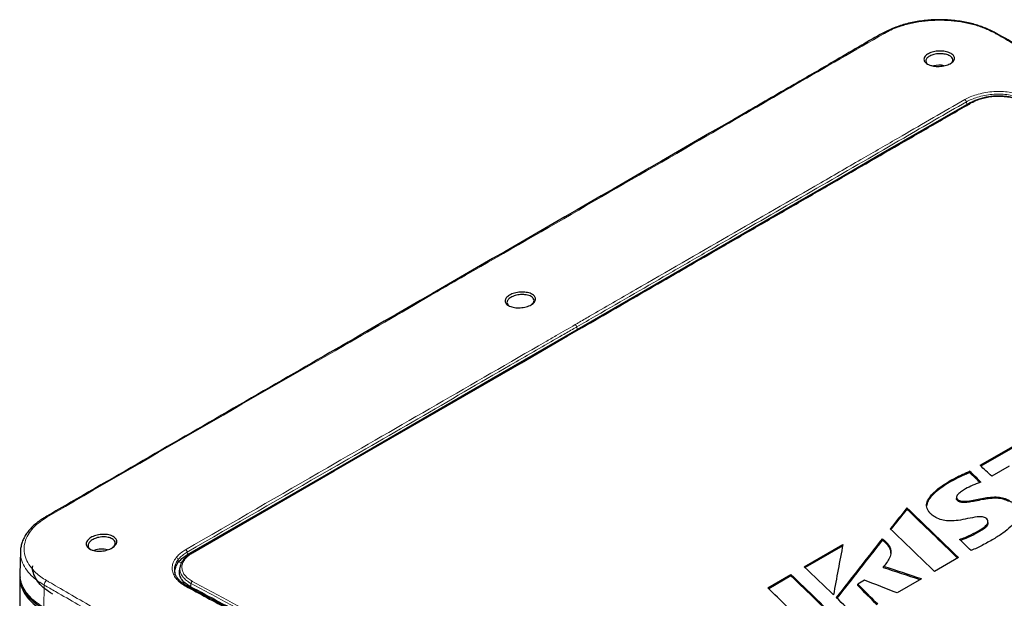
# Model space of a CAD drawing. Header units: millimetres. Extents: x 0 to 1118, y 0 to 864.
# Tile 109 of 117: x 802 to 898, y 686 to 742. Entities that reach past the tile are written whole.
import ezdxf

# ---------------------------------------------------------------- set-up
doc = ezdxf.new("R2010")
doc.units = ezdxf.units.MM

msp = doc.modelspace()

# ---------------------------------------------------------------- linework, layer by layer
at = {"color": 7, "linetype": 'Continuous', "lineweight": 25}
for p, q in [((886.081, 740.9043), (886.0865, 740.9072)), ((897.1601, 740.9276), (897.1439, 740.9367)), ((894.6799, 734.0948), (894.6778, 734.0936)), ((856.536, 712.0754), (818.3929, 690.0558)), ((895.6113, 698.638), (901.5417, 702.0615)), ((901.5414, 701.9296), (895.6972, 698.5558)), ((894.5844, 697.922), (894.5848, 698.0539)), ((898.4604, 698.5437), (896.7437, 697.5527)), ((893.3048, 695.5012), (893.3034, 695.3674)), ((893.5093, 695.0906), (893.5103, 695.2218)), ((888.4468, 694.3322), (888.4466, 694.4646)), ((896.3849, 693.0022), (896.3835, 693.1361)), ((886.0213, 691.3001), (886.021, 691.4322)), ((878.395, 688.6977), (882.1737, 690.8806)), ((882.1719, 690.7477), (878.4807, 688.6154)), ((801.644, 690.1839), (801.5974, 688.0077)), ((801.6694, 690.1071), (801.6727, 690.1831)), ((817.6047, 689.4003), (817.6009, 689.3957)), ((893.4952, 689.5996), (891.153, 688.2475)), ((817.2888, 688.7661), (817.2211, 688.4724)), ((886.1532, 688.6075), (886.1551, 688.7385)), ((801.593, 687.6402), (801.593, 639.791)), ((874.829, 686.6391), (877.0921, 687.9456)), ((877.0918, 687.8136), (874.9141, 686.5565)), ((877.0918, 687.8136), (877.0921, 687.9456)), ((889.882, 687.5138), (887.5029, 686.1403)), ((817.9046, 686.8439), (817.9019, 686.8455)), ((883.6312, 686.8754), (883.6329, 687.0059)), ((884.289, 687.3847), (883.6329, 687.0059))]:
    msp.add_line(p, q, dxfattribs=at)
at = {"color": 7, "linetype": 'Continuous', "lineweight": 18}
for p, q in [((894.2993, 733.9424), (894.2657, 734.185)), ((894.3568, 733.9082), (894.2993, 733.9424)), ((856.1519, 711.921), (856.1166, 712.1724)), ((856.2102, 711.8873), (856.1519, 711.921)), ((892.7506, 697.0332), (892.7497, 697.1644)), ((895.6253, 692.1856), (895.6243, 692.3168)), ((886.55, 690.8435), (886.5512, 690.9745)), ((817.1306, 689.1728), (817.089, 689.4095)), ((817.9725, 690.1424), (817.9725, 690.1424)), ((818.0067, 689.9002), (817.9725, 690.1424)), ((818.0909, 689.8522), (818.0067, 689.9002)), ((817.4169, 689.0983), (817.1306, 689.1728)), ((803.9724, 686.9106), (803.9392, 684.6998)), ((818.2788, 686.7547), (818.17, 686.6996)), ((818.3067, 686.7395), (818.1989, 686.6839)), ((818.3259, 687.0795), (818.2788, 686.7547)), ((818.3533, 687.0645), (818.3067, 686.7395))]:
    msp.add_line(p, q, dxfattribs=at)
at = {"color": 7, "linetype": 'Continuous', "lineweight": 25, "flags": 128}
for points in [[(856.1519, 711.921), (877.5141, 724.2531), (881.7103, 726.6755), (885.9065, 729.0979), (890.1026, 731.5203), (894.2993, 733.9424)], [(818.0067, 689.9002), (830.9766, 697.3876), (839.3684, 702.2321), (847.7601, 707.0765), (856.1519, 711.921)]]:
    msp.add_lwpolyline(points, dxfattribs=at)
at = {"color": 7, "linetype": 'Continuous', "lineweight": 18, "flags": 128}
msp.add_lwpolyline([(856.6302, 712.0687), (856.3474, 711.9054), (855.216, 711.2522), (850.6905, 708.6397), (832.5886, 698.1897), (832.3612, 698.0585), (818.4874, 690.0493)], dxfattribs=at)
at = {"color": 7, "linetype": 'Continuous', "lineweight": 18}
for centre, radius, start, end in [((886.1602, 740.7365), 0.1859, 61.287533, 113.362507), ((897.0746, 740.7762), 0.1747, 66.654259, 112.45916), ((893.9629, 734.1438), 0.3056, 7.738325, 60.956621), ((894.7165, 734.0092), 0.093, 55.155703, 113.162386), ((855.8154, 712.1289), 0.3043, 8.2111, 61.234695), ((856.5773, 711.9903), 0.0946, 55.969511, 115.922498), ((804.1354, 693.3896), 0.1803, 60.756062, 119.229156), ((816.8498, 689.3545), 0.2455, 12.951606, 81.244838), ((817.7113, 689.2973), 0.1483, 73.601956, 135.970603), ((804.5937, 686.8801), 0.6221, 129.685432, 177.193426), ((817.8583, 686.7317), 0.1218, 69.041932, 135.226837), ((817.8903, 686.7156), 0.1205, 69.504484, 135.765159), ((818.6211, 687.0355), 0.2985, 122.213046, 171.528873), ((818.6505, 687.021), 0.3004, 122.722068, 171.672413)]:
    msp.add_arc(centre, radius, start, end, dxfattribs=at)
at = {"color": 7, "linetype": 'Continuous', "lineweight": 25}
for centre, radius, start, end in [((891.6192, 735.6167), 2.1676, 77.688087, 105.498301), ((809.5955, 688.3499), 2.0852, 74.199928, 110.89165)]:
    msp.add_arc(centre, radius, start, end, dxfattribs=at)
for centre, major_axis, ratio, start_param, end_param in [((889.4171, -310.055), (-416.0164, 1171.1201), 0.4260857, 5.5785678, 5.5802736), ((906.0371, -300.4605), (-431.6214, 1162.9104), 0.417635, 5.5709466, 5.5726897), ((889.4171, -310.055), (-415.9621, 1170.9672), 0.4260857, 5.5787194, 5.5802732), ((904.319, -301.4523), (1385.0201, 2071.4361), 0.2408289, 1.2358603, 1.2369651), ((904.319, -301.4523), (1384.8394, 2071.1658), 0.2408289, 1.2358616, 1.236926), ((883.2482, -313.6163), (-415.9164, 1171.1754), 0.425984, 5.5724755, 5.5802487), ((883.2482, -313.6163), (-415.8621, 1171.0226), 0.425984, 5.5726051, 5.5802474), ((896.504, -305.9638), (-431.634, 1162.9034), 0.4176477, 5.5648762, 5.5715447), ((904.034, -301.6168), (1337.0688, 2049.4294), 0.2419628, 1.2282785, 1.2314294), ((904.034, -301.6168), (1336.8943, 2049.162), 0.2419628, 1.2282799, 1.23139), ((900.062, -303.9098), (-431.6413, 1162.8993), 0.4176551, 5.5648601, 5.5665798), ((869.2499, -321.6973), (166.2705, 1508.7702), 0.0864082, 0.8446302, 0.8490222), ((888.8197, -310.3999), (-431.6015, 1162.9215), 0.4176149, 5.568302, 5.5726925), ((877.8593, -316.7272), (934.3934, -839.8832), 0.7069906, 2.1261684, 2.1294056), ((877.8593, -316.7272), (934.5154, -839.9928), 0.7069906, 2.1260388, 2.1294049), ((871.9072, -320.1633), (-414.7032, 1171.6647), 0.4248038, 5.5728518, 5.580527), ((871.9072, -320.1633), (-414.7573, 1171.8176), 0.4248038, 5.5727223, 5.5805276), ((885.2431, -312.4646), (-427.5175, 1165.1906), 0.4134865, 5.5706789, 5.5735711), ((875.3656, -318.1668), (-403.0632, 1178.1276), 0.4128278, 5.5751242, 5.5780857), ((875.3656, -318.1668), (-403.1159, 1178.2814), 0.4128278, 5.5749946, 5.5780846), ((891.2986, -308.9688), (-840.6207, 914.793), 0.6695739, 5.3457374, 5.3488274), ((888.8197, -310.3999), (-431.6081, 1162.9178), 0.4176217, 5.5648819, 5.5678684)]:
    msp.add_ellipse(centre, major_axis=major_axis, ratio=ratio, start_param=start_param, end_param=end_param, dxfattribs=at)
for points, knots in [([(897.1397, 740.926), (897.0492, 740.9746), (896.7805, 741.1189), (896.3215, 741.332), (895.7727, 741.5547), (895.2127, 741.7416), (894.6193, 741.8982), (893.9779, 742.0317), (893.3021, 742.1343), (892.6038, 742.2027), (891.8962, 742.2348), (891.1863, 742.2301), (890.4818, 742.1883), (889.7886, 742.1094), (889.1091, 741.9947), (888.4456, 741.8446), (887.803, 741.6594), (887.1892, 741.4412), (886.6152, 741.191), (886.2554, 741.0067), (886.0814, 740.9115), (886.0774, 740.9094)], [0, 0, 0, 0, 0.0302999, 0.0899908, 0.1439594, 0.1942641, 0.247931, 0.3035787, 0.3611975, 0.4190512, 0.477046, 0.5350244, 0.5928741, 0.6503792, 0.7078665, 0.7659363, 0.8243835, 0.8829807, 0.9414402, 0.9986643, 1, 1, 1, 1]), ([(886.0814, 740.9145), (886.0805, 740.914), (885.3925, 740.5344), (883.8677, 739.6527), (881.0777, 738.0263), (877.2937, 735.8276), (861.7559, 726.873), (841.1932, 714.9836), (819.163, 702.2813), (808.9366, 696.3609), (804.9479, 694.0794), (804.1064, 693.5765), (804.0531, 693.5446)], [0, 0, 0, 0, 0.0000337, 0.0251501, 0.0557317, 0.1020422, 0.1635829, 0.6239669, 0.8541589, 0.9692545, 0.9980523, 1, 1, 1, 1]), ([(979.8924, 693.1521), (979.4457, 693.4175), (978.2749, 694.1131), (975.9736, 695.4382), (968.4321, 699.8069), (949.2998, 710.8604), (926.1921, 724.1989), (907.4924, 734.9856), (900.3172, 739.1121), (898.1469, 740.3695), (897.2541, 740.8609), (897.1526, 740.9168)], [0, 0, 0, 0, 0.0161796, 0.0424094, 0.0834336, 0.289636, 0.7361133, 0.9213391, 0.9676467, 0.9963208, 1, 1, 1, 1]), ([(890.6909, 737.7857), (890.6444, 737.8034), (890.4489, 737.8779), (890.197, 738.0637), (890.0742, 738.3538), (890.1924, 738.6557), (890.5211, 738.921), (891.0214, 739.1046), (891.6098, 739.183), (892.1979, 739.138), (892.6982, 738.9864), (893.0279, 738.7477), (893.1482, 738.4622), (893.0327, 738.1687), (892.7015, 737.9098), (892.2005, 737.7259), (891.6144, 737.6442), (891.081, 737.6733), (890.8042, 737.753), (890.6909, 737.7857)], [0, 0, 0, 0, 0.0194733, 0.0819303, 0.1443683, 0.2067954, 0.2692511, 0.3317648, 0.3943056, 0.4568292, 0.5192882, 0.5816764, 0.6440481, 0.7065179, 0.7693418, 0.8318512, 0.8942896, 0.9567498, 1, 1, 1, 1]), ([(892.7016, 737.9378), (892.7479, 737.9683), (892.8501, 738.0359), (892.923, 738.1633), (892.9653, 738.3382), (892.8743, 738.5509), (892.6258, 738.7235), (892.3501, 738.8253), (892.0332, 738.8976), (891.5928, 738.9242), (891.0804, 738.8513), (890.6557, 738.6913), (890.4155, 738.5048), (890.3106, 738.3352), (890.2777, 738.1591), (890.3324, 737.9762), (890.4951, 737.8778), (890.5526, 737.843)], [0, 0, 0, 0, 0.03911842, 0.08648629, 0.13771706, 0.22796055, 0.31823227, 0.36571976, 0.41255472, 0.50387304, 0.59280538, 0.67954259, 0.76588067, 0.81213287, 0.86032943, 0.95063319, 1, 1, 1, 1]), ([(899.8728, 734.2112), (899.825, 734.2363), (899.6639, 734.321), (899.3459, 734.4492), (898.9245, 734.5807), (898.4707, 734.6766), (898.0029, 734.7361), (897.5227, 734.7616), (897.0372, 734.7504), (896.5554, 734.7038), (896.0861, 734.6227), (895.6353, 734.5074), (895.2158, 734.3599), (894.8999, 734.2161), (894.7328, 734.1224), (894.6808, 734.0932)], [0, 0, 0, 0, 0.03483706, 0.11751512, 0.2050038, 0.28956385, 0.37269736, 0.45701526, 0.54183411, 0.62545134, 0.71005073, 0.79457865, 0.87900698, 0.9623553, 1, 1, 1, 1]), ([(894.6778, 734.0935), (894.1571, 733.7928), (893.136, 733.2033), (889.2435, 730.9586), (877.0533, 723.9178), (865.3596, 717.1682), (856.536, 712.0754)], [0, 0, 0, 0, 0.0409442, 0.0802774, 0.3060212, 1, 1, 1, 1]), ([(894.2993, 733.9424), (894.5235, 734.0683), (894.7748, 734.2094), (895.0865, 734.2992), (895.12, 734.3089)], [0, 0, 0, 0, 0.8925222, 1, 1, 1, 1]), ([(851.7736, 715.3576), (851.8462, 715.305), (852.0249, 715.1756), (852.1253, 714.9103), (852.0111, 714.602), (851.6775, 714.3235), (851.1768, 714.122), (850.5901, 714.0239), (850.0058, 714.049), (849.5085, 714.1863), (849.1805, 714.4211), (849.0598, 714.7137), (849.179, 715.0224), (849.509, 715.3005), (850.0095, 715.5016), (850.5967, 715.6004), (851.1798, 715.5747), (851.5693, 715.4701), (851.7336, 715.3796), (851.7736, 715.3576)], [0, 0, 0, 0, 0.04262507, 0.1050401, 0.16750415, 0.23027588, 0.29272254, 0.35514497, 0.41761716, 0.48011951, 0.54262541, 0.6051008, 0.66753445, 0.72995658, 0.79241274, 0.85490543, 0.91741577, 0.97990942, 1, 1, 1, 1]), ([(851.6801, 714.3587), (851.7351, 714.3984), (851.8449, 714.4777), (851.9158, 714.616), (851.9516, 714.782), (851.8947, 714.9448), (851.7476, 715.094), (851.5561, 715.2044), (851.3113, 715.284), (850.9961, 715.3365), (850.6649, 715.3401), (850.3405, 715.3004), (850.0075, 715.2242), (849.6457, 715.0748), (849.4024, 714.8749), (849.2979, 714.699), (849.2671, 714.533), (849.3029, 714.3926), (849.3863, 714.3137), (849.4049, 714.296)], [0, 0, 0, 0, 0.0480776, 0.0959752, 0.1452264, 0.224137, 0.2750747, 0.3335537, 0.391996, 0.4429389, 0.5220667, 0.5711786, 0.6189525, 0.7101653, 0.8012623, 0.8490069, 0.8981091, 0.9772541, 1, 1, 1, 1]), ([(892.7497, 697.1644), (892.9001, 697.2476), (893.201, 697.4141), (893.6789, 697.644), (894.1426, 697.8554), (894.4446, 697.991), (894.5848, 698.0539)], [0, 0, 0, 0, 0.26070085, 0.52148503, 0.77788126, 1, 1, 1, 1]), ([(891.2875, 693.5148), (891.1628, 693.5936), (890.9138, 693.751), (890.6396, 694.0091), (890.4656, 694.2734), (890.3768, 694.5324), (890.3668, 694.7961), (890.4352, 695.1093), (890.6209, 695.4635), (890.971, 695.8862), (891.458, 696.3198), (892.072, 696.7581), (892.5238, 697.029), (892.7497, 697.1644)], [0, 0, 0, 0, 0.0757788, 0.1513433, 0.2137992, 0.276248, 0.3384822, 0.4007761, 0.5003798, 0.6002189, 0.7331306, 0.8666056, 1, 1, 1, 1]), ([(894.5844, 697.922), (894.4421, 697.858), (894.1354, 697.72), (893.5055, 697.4363), (893.0516, 697.1938), (892.7506, 697.0332)], [0, 0, 0, 0, 0.2259486, 0.4869129, 1, 1, 1, 1]), ([(892.7506, 697.0332), (892.5353, 696.9043), (892.1049, 696.6467), (891.5145, 696.2293), (890.9925, 695.7809), (890.6441, 695.3632), (890.4447, 694.9972), (890.4032, 694.7962), (890.3825, 694.6959)], [0, 0, 0, 0, 0.1942766, 0.3884172, 0.5844388, 0.7799839, 0.8903035, 1, 1, 1, 1]), ([(894.1838, 696.3205), (894.0547, 696.243), (893.7797, 696.0779), (893.4785, 695.8406), (893.3212, 695.6241), (893.2921, 695.4701), (893.349, 695.3413), (893.4386, 695.2644), (893.4991, 695.2285), (893.5103, 695.2218)], [0, 0, 0, 0, 0.2492663, 0.5307399, 0.6756522, 0.7889776, 0.8837617, 0.9784206, 1, 1, 1, 1]), ([(895.6929, 696.9917), (895.5673, 696.9458), (895.2955, 696.8465), (894.779, 696.6314), (894.4173, 696.4424), (894.1838, 696.3205)], [0, 0, 0, 0, 0.2336872, 0.5054961, 1, 1, 1, 1]), ([(893.5093, 695.0906), (893.4517, 695.1315), (893.3483, 695.205), (893.2953, 695.3098), (893.3076, 695.3599), (893.3098, 695.3685)], [0, 0, 0, 0, 0.5099614, 0.9159453, 1, 1, 1, 1]), ([(898.4092, 695.0912), (898.3286, 695.1328), (898.1678, 695.2159), (897.7948, 695.3454), (897.3216, 695.4107), (896.8022, 695.4026), (896.2655, 695.3485), (895.6565, 695.2407), (895.0335, 695.1093), (894.5451, 695.0197), (894.1913, 694.9801), (893.9217, 694.9762), (893.6776, 695.0102), (893.5592, 695.0668), (893.5093, 695.0906)], [0, 0, 0, 0, 0.06233199, 0.12445754, 0.24974499, 0.33663277, 0.4237702, 0.56383975, 0.70415645, 0.80732738, 0.85969734, 0.91177151, 0.96282881, 1, 1, 1, 1]), ([(893.5103, 695.2218), (893.5719, 695.1937), (893.704, 695.1333), (894.0262, 695.0996), (894.5007, 695.1395), (895.0983, 695.2483), (895.7658, 695.3912), (896.4599, 695.5104), (897.1552, 695.5553), (897.8185, 695.4804), (898.2067, 695.3345), (898.3836, 695.2371), (898.4101, 695.2225)], [0, 0, 0, 0, 0.0449711, 0.0964078, 0.1833004, 0.320519, 0.4581469, 0.5952748, 0.7387879, 0.8585595, 0.9788047, 1, 1, 1, 1]), ([(898.4101, 695.2225), (898.5329, 695.1439), (898.7782, 694.9871), (899.065, 694.713), (899.2533, 694.411), (899.3376, 694.1058), (899.3286, 693.8107), (899.2357, 693.4659), (899.0103, 693.0687), (898.5512, 692.5458), (897.8614, 691.9806), (897.2338, 691.5981), (896.9196, 691.4067)], [0, 0, 0, 0, 0.0723462, 0.1445127, 0.2175511, 0.2906143, 0.3546052, 0.4186547, 0.5286852, 0.6389721, 0.819266, 1, 1, 1, 1]), ([(804.0454, 693.5506), (803.9647, 693.5008), (803.7281, 693.355), (803.3382, 693.0856), (802.9204, 692.7361), (802.5505, 692.3572), (802.2419, 691.9626), (801.9938, 691.5509), (801.8081, 691.1269), (801.6923, 690.6968), (801.6407, 690.3523), (801.6493, 690.1541), (801.6517, 690.099)], [0, 0, 0, 0, 0.0563599, 0.16531961, 0.28395623, 0.39801979, 0.51213354, 0.62572686, 0.73826761, 0.84937294, 0.95818192, 1, 1, 1, 1]), ([(896.1253, 693.502), (896.0713, 693.5267), (895.9546, 693.5801), (895.6672, 693.6095), (895.1318, 693.5637), (894.3928, 693.4104), (893.5298, 693.2338), (892.7146, 693.1633), (891.9923, 693.2248), (891.539, 693.3772), (891.3316, 693.4906), (891.2875, 693.5148)], [0, 0, 0, 0, 0.0397783, 0.0860081, 0.1652371, 0.3547779, 0.544444, 0.7011504, 0.8324112, 0.9643426, 1, 1, 1, 1]), ([(895.6243, 692.3168), (895.7593, 692.4006), (896.033, 692.5706), (896.297, 692.8383), (896.4029, 693.0953), (896.3629, 693.3048), (896.2325, 693.4371), (896.142, 693.4919), (896.1253, 693.502)], [0, 0, 0, 0, 0.2536016, 0.5144351, 0.67252, 0.8321017, 0.9691599, 1, 1, 1, 1]), ([(893.6031, 691.3736), (893.7818, 691.4397), (894.1598, 691.5794), (894.8403, 691.8918), (895.3185, 692.1511), (895.6243, 692.3168)], [0, 0, 0, 0, 0.2444047, 0.5168803, 1, 1, 1, 1]), ([(896.3821, 693.004), (896.3689, 692.9306), (896.3337, 692.7352), (896.0503, 692.4529), (895.7667, 692.2746), (895.6253, 692.1856)], [0, 0, 0, 0, 0.2317294, 0.6168513, 1, 1, 1, 1]), ([(808.656, 690.3361), (808.609, 690.3542), (808.4133, 690.4296), (808.1622, 690.6263), (808.0425, 690.9408), (808.1651, 691.273), (808.4978, 691.57), (808.9997, 691.7837), (809.5867, 691.8891), (810.1714, 691.8648), (810.6686, 691.7235), (810.9963, 691.4794), (811.1145, 691.1727), (810.9948, 690.8452), (810.659, 690.5477), (810.1566, 690.3269), (809.5726, 690.2151), (809.043, 690.2272), (808.7681, 690.3046), (808.656, 690.3361)], [0, 0, 0, 0, 0.0197702, 0.0822321, 0.1447227, 0.2072173, 0.2697116, 0.332208, 0.394694, 0.4571585, 0.5195945, 0.5820094, 0.6444171, 0.7069124, 0.7697371, 0.8322278, 0.8946656, 0.9570859, 1, 1, 1, 1]), ([(810.6272, 690.5638), (810.6984, 690.6187), (810.8244, 690.7157), (810.9028, 690.8743), (810.939, 691.0546), (810.8777, 691.2293), (810.7243, 691.3825), (810.4981, 691.5158), (810.1213, 691.6202), (809.6818, 691.632), (809.3284, 691.5848), (808.9964, 691.5025), (808.6392, 691.3442), (808.3482, 691.0912), (808.2376, 690.8044), (808.3047, 690.5755), (808.4253, 690.4676), (808.4603, 690.4362)], [0, 0, 0, 0, 0.0593513, 0.1050503, 0.1511563, 0.2331943, 0.2807217, 0.3325041, 0.4231039, 0.5136679, 0.5619991, 0.6084026, 0.6950613, 0.7819133, 0.8710094, 0.9625212, 1, 1, 1, 1]), ([(886.021, 691.4322), (886.0548, 691.4085), (886.1466, 691.3444), (886.3361, 691.1963), (886.4659, 691.0624), (886.5512, 690.9745)], [0, 0, 0, 0, 0.16701609, 0.45275294, 1, 1, 1, 1]), ([(886.55, 690.8435), (886.5065, 690.8895), (886.4195, 690.9817), (886.2484, 691.1366), (886.1064, 691.2388), (886.0213, 691.3001)], [0, 0, 0, 0, 0.285822, 0.5722745, 1, 1, 1, 1]), ([(895.6253, 692.1856), (895.4589, 692.093), (895.1223, 691.9056), (894.6127, 691.6569), (894.143, 691.4421), (893.8377, 691.3296), (893.7007, 691.2792)], [0, 0, 0, 0, 0.2784902, 0.5635244, 0.8042577, 1, 1, 1, 1]), ([(896.9196, 691.4067), (896.739, 691.3035), (896.3777, 691.0971), (895.8335, 690.806), (895.2913, 690.5296), (894.911, 690.3716), (894.7205, 690.2924)], [0, 0, 0, 0, 0.2601261, 0.5203603, 0.7597079, 1, 1, 1, 1]), ([(886.5512, 690.9745), (886.6209, 690.8853), (886.7603, 690.7069), (886.8659, 690.4183), (886.8887, 690.1253), (886.8287, 689.7604), (886.6349, 689.3329), (886.3678, 688.9742), (886.1929, 688.7804), (886.1551, 688.7385)], [0, 0, 0, 0, 0.1254755, 0.2508924, 0.3757656, 0.5007722, 0.7198306, 0.939394, 1, 1, 1, 1]), ([(886.8699, 690.0281), (886.8688, 690.1067), (886.8664, 690.2854), (886.7692, 690.5643), (886.6238, 690.7495), (886.55, 690.8435)], [0, 0, 0, 0, 0.2788298, 0.6338025, 1, 1, 1, 1]), ([(817.1306, 689.1728), (817.2634, 689.3198), (817.5006, 689.5823), (817.8521, 689.8031), (818.0067, 689.9002)], [0, 0, 0, 0, 0.56008082, 1, 1, 1, 1]), ([(817.6035, 689.3936), (817.5534, 689.3265), (817.4428, 689.178), (817.3392, 688.9663), (817.3091, 688.8224), (817.2982, 688.7701)], [0, 0, 0, 0, 0.344349, 0.7618735, 1, 1, 1, 1]), ([(818.3933, 690.0538), (818.3493, 690.0282), (818.1957, 689.9385), (817.9544, 689.7612), (817.7375, 689.5628), (817.6372, 689.4375), (817.6064, 689.3989)], [0, 0, 0, 0, 0.1372212, 0.4792085, 0.8399324, 1, 1, 1, 1]), ([(804.7993, 686.0167), (804.5339, 686.1864), (804.003, 686.5257), (803.4142, 687.1265), (803.0148, 687.7718), (802.8185, 688.3342), (802.8346, 688.6741), (802.8399, 688.7857)], [0, 0, 0, 0, 0.2228057, 0.4455896, 0.6683677, 0.8911354, 1, 1, 1, 1]), ([(816.7875, 688.0523), (816.7776, 688.1591), (816.7551, 688.4022), (816.8663, 688.7839), (817.0425, 689.0432), (817.1306, 689.1728)], [0, 0, 0, 0, 0.2818353, 0.6409143, 1, 1, 1, 1]), ([(818.2788, 686.7547), (818.0941, 686.87), (817.7245, 687.1007), (817.371, 687.5244), (817.1671, 687.9878), (817.2118, 688.3087), (817.2346, 688.4725)], [0, 0, 0, 0, 0.2474304, 0.4951817, 0.7423189, 1, 1, 1, 1]), ([(801.6105, 687.7284), (801.6039, 687.6852), (801.5587, 687.3878), (801.6923, 686.829), (802.016, 686.0869), (802.5405, 685.4257), (803.1797, 684.8477), (803.6823, 684.5337), (803.936, 684.3751)], [0, 0, 0, 0, 0.0350453, 0.2416222, 0.4481954, 0.6547685, 0.8257152, 1, 1, 1, 1]), ([(803.9392, 684.6998), (803.873, 684.7389), (803.6743, 684.8562), (803.365, 685.0638), (803.0237, 685.3265), (802.7157, 685.6024), (802.4422, 685.8901), (802.2049, 686.1884), (802.0053, 686.4964), (801.8443, 686.8118), (801.7217, 687.1324), (801.6401, 687.4569), (801.5975, 687.7535), (801.6005, 687.9419), (801.6018, 688.021)], [0, 0, 0, 0, 0.0445334, 0.1336426, 0.222751, 0.3118591, 0.4009676, 0.4900769, 0.5791868, 0.6682955, 0.7574037, 0.8465119, 0.9356207, 1, 1, 1, 1]), ([(816.7504, 688.1821), (816.7503, 688.1773), (816.7501, 688.1669), (816.7547, 688.1569), (816.7571, 688.1515)], [0, 0, 0, 0, 0.4600291, 1, 1, 1, 1]), ([(817.9065, 686.8466), (817.822, 686.8951), (817.6187, 687.012), (817.3506, 687.2249), (817.106, 687.4688), (816.9254, 687.7196), (816.8064, 687.9488), (816.7739, 688.0949), (816.7605, 688.1548)], [0, 0, 0, 0, 0.1330839, 0.3201222, 0.5068902, 0.6860087, 0.8711487, 1, 1, 1, 1]), ([(804.0067, 684.4976), (803.7201, 684.6789), (803.1318, 685.0512), (802.4658, 685.722), (802.0589, 686.2579), (801.9624, 686.5735), (801.9468, 686.6247)], [0, 0, 0, 0, 0.29746447, 0.61065449, 0.9368248, 1, 1, 1, 1]), ([(817.9326, 686.8285), (817.9303, 686.8298), (817.92, 686.8354), (817.9098, 686.8411), (817.902, 686.8455)], [0, 0, 0, 0, 0.2235225, 1, 1, 1, 1]), ([(883.6129, 648.9131), (883.1992, 649.1671), (882.2124, 649.7729), (879.996, 651.1432), (876.0172, 653.5736), (870.4465, 656.9496), (863.9423, 660.8357), (857.4412, 664.6686), (850.9417, 668.4482), (844.4431, 672.1746), (837.9448, 675.8502), (831.7268, 679.3118), (825.9421, 682.5069), (821.423, 684.9207), (818.8075, 686.3638), (817.9341, 686.8276), (817.9325, 686.8285)], [0, 0, 0, 0, 0.0188746, 0.04502246, 0.10149509, 0.2005934, 0.29962988, 0.39860563, 0.49753788, 0.59644979, 0.69535987, 0.7942897, 0.88030864, 0.95976274, 0.99992767, 1, 1, 1, 1]), ([(818.3067, 686.7395), (818.3015, 686.7423), (818.2921, 686.7474), (818.2829, 686.7525), (818.2788, 686.7547)], [0, 0, 0, 0, 0.5599994, 1, 1, 1, 1]), ([(883.9592, 648.8393), (883.3561, 649.2135), (882.1499, 649.9618), (879.996, 651.2915), (876.7535, 653.2836), (871.0951, 656.7302), (863.6892, 661.1714), (855.2803, 666.1178), (847.1962, 670.7859), (839.1111, 675.367), (831.3468, 679.6827), (825.3449, 682.9573), (821.1058, 685.2434), (819.2398, 686.2407), (818.3067, 686.7395)], [0, 0, 0, 0, 0.0275731, 0.0551409, 0.098461, 0.1757773, 0.3137404, 0.4368534, 0.5599435, 0.6830531, 0.8062284, 0.9147063, 0.9573443, 1, 1, 1, 1])]:
    msp.add_open_spline(points, degree=3, knots=knots, dxfattribs=at)
at = {"color": 7, "linetype": 'Continuous', "lineweight": 18}
for points, knots in [([(897.0079, 740.9377), (896.6866, 741.0981), (896.0441, 741.4189), (894.9224, 741.7818), (893.7184, 742.038), (892.4559, 742.1769), (891.1712, 742.1913), (889.9005, 742.0849), (888.6791, 741.8569), (887.6717, 741.5548), (886.8637, 741.2282), (886.4543, 741.0091), (886.2495, 740.8996)], [0, 0, 0, 0, 0.107662, 0.2153169, 0.3227956, 0.4302798, 0.5375716, 0.6448689, 0.7520521, 0.859236, 0.9296191, 1, 1, 1, 1]), ([(886.2495, 740.8996), (883.3475, 739.2319), (877.5435, 735.8966), (863.8914, 727.975), (852.9216, 721.6607), (844.1046, 716.5706), (840.1447, 714.2849), (831.521, 709.2998), (818.7715, 701.9852), (809.0728, 696.3597), (804.2235, 693.5469)], [0, 0, 0, 0, 0.1060051, 0.2120106, 0.5, 0.5068964, 0.534482, 0.6448246, 0.8224127, 1, 1, 1, 1]), ([(897.282, 740.7861), (897.282, 740.7861), (897.1905, 740.8371), (897.0992, 740.8874), (897.0079, 740.9377)], [0, 0, 0, 0, 0.00003142, 1, 1, 1, 1]), ([(979.4809, 693.3337), (979.4809, 693.3337), (979.205, 693.4955), (977.4704, 694.5112), (969.8693, 698.9051), (952.6244, 708.9022), (931.8484, 720.893), (914.4386, 730.925), (905.7306, 735.9367), (901.3743, 738.44), (898.9758, 739.8208), (897.8173, 740.4821), (897.2821, 740.7861), (897.282, 740.7861)], [0, 0, 0, 0, 0.0000001, 0.01012062, 0.0636076, 0.2775335, 0.64038803, 0.82181559, 0.91252954, 0.95788658, 0.98056555, 0.9999999, 1, 1, 1, 1]), ([(894.1112, 734.411), (894.2865, 734.5023), (894.637, 734.6848), (895.2692, 734.9145), (895.9839, 735.0885), (896.7535, 735.1933), (897.5233, 735.2202), (898.2751, 735.1771), (898.9987, 735.058), (899.7577, 734.8528), (900.2038, 734.638), (900.4576, 734.5158)], [0, 0, 0, 0, 0.1003766, 0.2006579, 0.3139294, 0.4271908, 0.534164, 0.6411327, 0.7491881, 0.8572796, 1, 1, 1, 1]), ([(900.295, 734.2767), (900.295, 734.2767), (900.0676, 734.397), (899.6278, 734.5985), (898.9154, 734.7976), (898.2281, 734.9127), (897.5147, 734.9548), (896.7826, 734.9302), (896.0508, 734.8309), (895.369, 734.6657), (894.7704, 734.4449), (894.4271, 734.2746), (894.2657, 734.185), (894.2657, 734.185)], [0, 0, 0, 0, 0.0000018, 0.1429389, 0.2506796, 0.358386, 0.4652758, 0.5721747, 0.6854136, 0.7986645, 0.8992752, 0.9999982, 1, 1, 1, 1]), ([(899.7788, 734.2007), (899.6171, 734.277), (899.294, 734.4293), (898.7321, 734.5913), (898.1336, 734.6921), (897.5253, 734.7316), (896.9195, 734.7118), (896.3325, 734.638), (895.7728, 734.5104), (895.2375, 734.3296), (894.9297, 734.1691), (894.7697, 734.0856)], [0, 0, 0, 0, 0.11647463, 0.23286653, 0.34477366, 0.45671859, 0.56349907, 0.67029578, 0.77725505, 0.88417839, 1, 1, 1, 1]), ([(855.9618, 712.3957), (856.0561, 712.4501), (856.5275, 712.7223), (858.5074, 713.8652), (866.4267, 718.4372), (875.3746, 723.5995), (884.0617, 728.6195), (887.7503, 730.74), (891.0259, 732.6578), (893.0828, 733.8266), (894.1112, 734.411)], [0, 0, 0, 0, 0.0074139, 0.0370696, 0.1556925, 0.6301838, 0.7404583, 0.8391861, 0.9195953, 1, 1, 1, 1]), ([(894.2657, 734.185), (894.2657, 734.185), (893.227, 733.6073), (891.1838, 732.431), (883.8411, 728.1532), (876.5169, 723.9508), (868.9856, 719.6013), (864.2772, 716.8835), (859.8831, 714.3467), (856.7443, 712.5348), (856.1166, 712.1724)], [0, 0, 0, 0, 0.0000002, 0.0803734, 0.1607518, 0.5803759, 0.6544272, 0.7531623, 0.9506325, 1, 1, 1, 1]), ([(894.7697, 734.0856), (894.6125, 733.9951), (893.8265, 733.543), (891.7887, 732.3642), (887.3933, 729.8286), (882.3728, 726.9294), (877.3513, 724.0307), (873.5853, 721.8566), (868.8764, 719.1382), (863.2247, 715.8756), (858.8284, 713.3376), (856.6302, 712.0687)], [0, 0, 0, 0, 0.0123444, 0.061717, 0.1604617, 0.3579512, 0.4566959, 0.5554406, 0.6541853, 0.8270927, 1, 1, 1, 1]), ([(817.8142, 690.3663), (822.4406, 693.04), (834.1858, 699.8279), (846.2783, 706.8055), (854.368, 711.4756), (855.3396, 712.0365), (855.9618, 712.3957)], [0, 0, 0, 0, 0.3637928, 0.9235921, 0.951061, 1, 1, 1, 1]), ([(856.1166, 712.1724), (856.0223, 712.118), (855.5509, 711.8458), (853.571, 710.7029), (845.6514, 706.131), (838.0332, 701.733), (827.2979, 695.5358), (822.5974, 692.8172), (817.9725, 690.1424)], [0, 0, 0, 0, 0.0074149, 0.0370744, 0.1557123, 0.630264, 0.6362236, 1, 1, 1, 1]), ([(804.2235, 693.5469), (803.9374, 693.3626), (803.3653, 692.994), (802.7208, 692.3486), (802.2641, 691.6553), (802.0135, 690.9278), (801.9803, 690.1879), (802.1582, 689.4561), (802.548, 688.753), (803.0655, 688.1764), (803.6271, 687.7124), (804.0046, 687.478), (804.1965, 687.3589)], [0, 0, 0, 0, 0.10745138, 0.21490514, 0.322326, 0.42975643, 0.5370819, 0.64441589, 0.75175071, 0.85909113, 0.92840466, 1, 1, 1, 1]), ([(816.8871, 689.5971), (816.992, 689.715), (817.2017, 689.9507), (817.5377, 690.1997), (817.7566, 690.3315), (817.8142, 690.3663)], [0, 0, 0, 0, 0.4243892, 0.8484288, 1, 1, 1, 1]), ([(817.9725, 690.1424), (817.9682, 690.1626), (817.9594, 690.203), (817.9278, 690.2642), (817.8867, 690.3171), (817.8507, 690.3467), (817.8265, 690.3607), (817.8183, 690.3644), (817.8142, 690.3663)], [0, 0, 0, 0, 0.221229, 0.4424579, 0.6636873, 0.8849174, 0.9436486, 1, 1, 1, 1]), ([(803.9724, 686.9106), (803.9724, 686.9106), (803.7669, 687.0261), (803.3759, 687.2731), (802.7802, 687.7482), (802.2238, 688.3521), (801.8253, 689.0833), (801.6373, 689.6797), (801.6629, 690.0202), (801.6694, 690.1071)], [0, 0, 0, 0, 0.0000019, 0.1405094, 0.2827463, 0.4953829, 0.7142093, 0.9270553, 1, 1, 1, 1]), ([(817.7719, 686.8175), (817.6154, 686.9157), (817.3026, 687.1121), (816.9335, 687.4732), (816.6606, 687.8648), (816.5069, 688.2866), (816.4887, 688.7124), (816.5902, 689.1563), (816.7834, 689.4431), (816.8871, 689.5971)], [0, 0, 0, 0, 0.1324465, 0.2648928, 0.4098071, 0.5547111, 0.6956313, 0.8365642, 1, 1, 1, 1]), ([(817.089, 689.4095), (817.089, 689.4095), (816.9763, 689.2667), (816.8162, 688.9906), (816.7042, 688.5746), (816.735, 688.3126), (816.7504, 688.1821)], [0, 0, 0, 0, 0.0000054, 0.3711137, 0.6867233, 1, 1, 1, 1]), ([(817.9725, 690.1424), (817.9725, 690.1424), (817.9167, 690.1095), (817.71, 689.9832), (817.3927, 689.7451), (817.1792, 689.5238), (817.089, 689.4095), (817.089, 689.4095)], [0, 0, 0, 0, 0.0000076, 0.1520885, 0.5761511, 0.9999924, 1, 1, 1, 1]), ([(817.7531, 689.4395), (817.6817, 689.3355), (817.5388, 689.1275), (817.4457, 688.7992), (817.4474, 688.4709), (817.5467, 688.1475), (817.7462, 687.8394), (818.043, 687.5437), (818.3185, 687.3755), (818.462, 687.288)], [0, 0, 0, 0, 0.1406898, 0.281383, 0.4212867, 0.5611956, 0.7033845, 0.8455618, 1, 1, 1, 1]), ([(818.4874, 690.0493), (818.4301, 690.0144), (818.2922, 689.9305), (818.0968, 689.7869), (817.9056, 689.6186), (817.804, 689.4992), (817.7531, 689.4395)], [0, 0, 0, 0, 0.1916677, 0.4610831, 0.7305414, 1, 1, 1, 1]), ([(818.4874, 690.0493), (818.4834, 690.0512), (818.4672, 690.0593), (818.4363, 690.0668), (818.407, 690.0666), (818.3953, 690.0557), (818.3932, 690.0539)], [0, 0, 0, 0, 0.1121263, 0.4580174, 0.9068071, 1, 1, 1, 1]), ([(818.3259, 687.0795), (818.3259, 687.0795), (818.1673, 687.167), (817.8901, 687.3497), (817.5716, 687.6577), (817.362, 687.9828), (817.2607, 688.3244), (817.2413, 688.5893), (817.2897, 688.7375), (817.3004, 688.7703)], [0, 0, 0, 0, 0.0000036, 0.2030464, 0.387822, 0.5781523, 0.7600219, 0.9470059, 1, 1, 1, 1]), ([(837.3831, 667.656), (833.9395, 669.6432), (824.6344, 675.0129), (813.8638, 681.2112), (806.1706, 685.6549), (804.3388, 686.7013), (803.9724, 686.9106)], [0, 0, 0, 0, 0.3092099, 0.8355251, 0.9671041, 1, 1, 1, 1]), ([(804.1965, 687.3589), (804.2852, 687.307), (804.3739, 687.2551), (804.4623, 687.2023), (804.4623, 687.2023)], [0, 0, 0, 0, 0.9999686, 1, 1, 1, 1]), ([(804.4623, 687.2023), (804.4623, 687.2023), (804.7382, 687.0423), (806.4728, 686.0363), (814.074, 681.6467), (824.8285, 675.429), (834.1308, 670.057), (837.5734, 668.0689)], [0, 0, 0, 0, 0.00000026, 0.02509985, 0.1577512, 0.68830211, 1, 1, 1, 1]), ([(817.8039, 686.7997), (817.8009, 686.8014), (817.795, 686.8047), (817.7843, 686.8106), (817.7766, 686.8149), (817.7719, 686.8175)], [0, 0, 0, 0, 0.2788876, 0.5577771, 1, 1, 1, 1]), ([(883.4856, 648.8827), (882.8346, 649.2834), (879.5798, 651.2864), (873.7211, 654.8544), (865.9095, 659.5418), (858.0984, 664.1562), (850.2877, 668.698), (842.4793, 673.1673), (834.4588, 677.6792), (827.6484, 681.4596), (822.0075, 684.5146), (819.2051, 686.038), (817.8039, 686.7997)], [0, 0, 0, 0, 0.0297218, 0.1486038, 0.2674856, 0.3863673, 0.5052488, 0.6241304, 0.743012, 0.8715006, 0.9357506, 1, 1, 1, 1]), ([(818.3533, 687.0645), (818.3533, 687.0645), (818.3501, 687.0662), (818.3439, 687.0695), (818.3348, 687.0745), (818.3288, 687.0778), (818.3259, 687.0795)], [0, 0, 0, 0, 0.0003058, 0.33981447, 0.67755426, 1, 1, 1, 1]), ([(884.0237, 649.154), (884.0237, 649.154), (882.6013, 650.0201), (879.7863, 651.7621), (874.1742, 655.2246), (867.338, 659.3429), (859.3212, 664.1028), (851.5158, 668.6518), (843.7114, 673.1202), (835.9074, 677.5072), (828.1047, 681.8117), (822.254, 684.9807), (819.0036, 686.7171), (818.3533, 687.0645)], [0, 0, 0, 0, 0.0000001, 0.0643525, 0.1287065, 0.2573784, 0.3761953, 0.4950122, 0.6138291, 0.732646, 0.8514629, 0.9702798, 1, 1, 1, 1]), ([(818.462, 687.288), (818.4648, 687.2865), (818.4705, 687.2833), (818.4792, 687.2785), (818.4851, 687.2753), (818.4881, 687.2737)], [0, 0, 0, 0, 0.3225581, 0.6612775, 1, 1, 1, 1]), ([(818.4881, 687.2737), (819.1382, 686.9264), (822.3887, 685.19), (828.2398, 682.0208), (836.0435, 677.7158), (843.8485, 673.3282), (851.6538, 668.8592), (859.4605, 664.3097), (867.4774, 659.5489), (874.3172, 655.4312), (879.9233, 651.9665), (882.7508, 650.2287), (884.1645, 649.3598)], [0, 0, 0, 0, 0.0297059, 0.1485272, 0.2673484, 0.3861697, 0.504991, 0.6238123, 0.7426336, 0.8713103, 0.935656, 1, 1, 1, 1]), ([(979.9713, 686.4752), (974.5849, 683.3732), (963.8122, 677.1691), (942.2678, 664.6967), (923.2106, 653.7092), (906.6416, 644.1431), (900.8451, 640.7967), (897.9469, 639.1235)], [0, 0, 0, 0, 0.1969987, 0.3939979, 0.7879957, 0.8939979, 1, 1, 1, 1])]:
    msp.add_open_spline(points, degree=3, knots=knots, dxfattribs=at)

doc.saveas('drawing.dxf')
